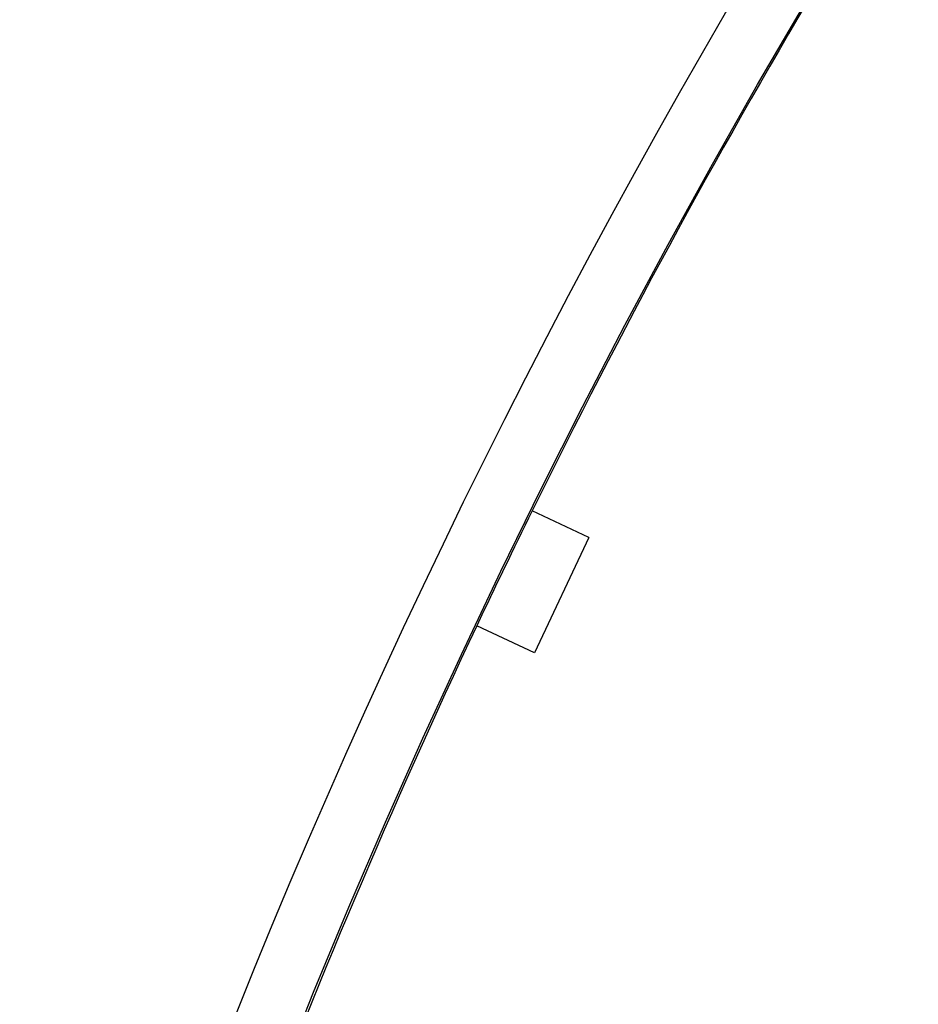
# Model space of a CAD drawing. Header units: millimetres. Extents: x 50 to 4150, y 50 to 2920.
# Tile 57 of 167: x 1268.514 to 1269.219, y 2013.141 to 2013.914. Entities that reach past the tile are written whole.
import ezdxf

# ---------------------------------------------------------------- set-up
doc = ezdxf.new("R2010")
doc.units = ezdxf.units.MM
doc.header["$LTSCALE"] = 10
doc.linetypes.add('SLD-Solido', pattern=[0])
doc.layers.add('QUOTE', color=1, linetype='SLD-Solido')
doc.styles.add('SLDTEXTSTYLE0', font='GOTHIC.TTF', dxfattribs={"width": 0.913})
doc.dimstyles.new('SLDDIMSTYLE0', dxfattribs={"dimtxt": 26.458333, "dimasz": 20, "dimexe": 0, "dimexo": 0.0625, "dimgap": 6.614583, "dimtad": 1, "dimdec": 1, "dimrnd": 1e-09, "dimzin": 12, "dimdsep": 46, "dimtxsty": 'SLDTEXTSTYLE0', "dimsah": 1, "dimcen": 0.09, "dimadec": 0, "dimazin": 3, "dimtfac": 1, "dimtdec": 1, "dimtofl": 0, "dimtmove": 0, "dimatfit": 3, "dimfxl": 1, "dimfrac": 2, "dimtolj": 1, "dimtzin": 12, "dimarcsym": 0})

# ---------------------------------------------------------------- blocks, each defined once
blk = doc.blocks.new('_D')
at = {"layer": 'QUOTE', "transparency": 16777216}
for p, q in [((784.25472, 2020.90096), (784.25472, 2701.32085)), ((1764.25472, 2020.90096), (1764.25472, 2701.32085)), ((1764.25472, 2691.32085), (784.25472, 2691.32085))]:
    blk.add_line(p, q, dxfattribs=at)
for points in [[(784.25472, 2691.32085), (804.25472, 2688.82085), (804.25472, 2693.82085)], [(1764.25472, 2691.32085), (1744.25472, 2693.82085), (1744.25472, 2688.82085)]]:
    blk.add_solid(points, dxfattribs=at)
at = {"layer": 'QUOTE', "transparency": 16777216, "char_height": 26.458333, "attachment_point": 1, "style": 'SLDTEXTSTYLE0'}
for s, insert in [('%%c', (1244.67629, 2725.11724)), ('980', (1284.61368, 2725.11724))]:
    blk.add_mtext(s, dxfattribs=dict(at, insert=insert))
blk = doc.blocks.new('_D_1')
at = {"layer": 'QUOTE', "transparency": 16777216}
for p, q in [((794.25472, 2020.90096), (794.25472, 2573.35478)), ((1754.25472, 2020.90096), (1754.25472, 2573.35478)), ((1754.25472, 2563.35478), (794.25472, 2563.35478))]:
    blk.add_line(p, q, dxfattribs=at)
for points in [[(794.25472, 2563.35478), (814.25472, 2560.85478), (814.25472, 2565.85478)], [(1754.25472, 2563.35478), (1734.25472, 2565.85478), (1734.25472, 2560.85478)]]:
    blk.add_solid(points, dxfattribs=at)
at = {"layer": 'QUOTE', "transparency": 16777216, "char_height": 26.458333, "attachment_point": 1, "style": 'SLDTEXTSTYLE0'}
for s, insert in [('%%c', (1244.67629, 2597.15116)), ('960', (1284.61368, 2597.15116))]:
    blk.add_mtext(s, dxfattribs=dict(at, insert=insert))

msp = doc.modelspace()

# ---------------------------------------------------------------- linework, layer by layer
for p, q in [((1268.96049, 2013.50693), (1268.91602, 2013.52789)), ((1268.96049, 2013.50693), (1268.91785, 2013.41648)), ((1268.91785, 2013.41648), (1268.87263, 2013.4378))]:
    msp.add_line(p, q)
for radius in [490, 490, 480, 480, 150, 148.158, 147.01142, 145.16941, 62.63041, 62.06169, 20, 20, 10.5, 10, 10, 8.25, 8.25, 8, 8, 7.5, 6.5, 6.5, 6, 6, 5.95, 5.4141]:
    msp.add_circle((1274.25472, 2010.90096), radius)
for start, end in [(144.763292, 153.800292), (153.800292, 154.763292), (154.763292, 163.800292)]:
    msp.add_arc((1274.25472, 2010.90096), 5.95, start, end)

# ---------------------------------------------------------------- dimensions: what is measured, and where the dimension line sits
at = {"layer": 'QUOTE'}
for base, p1, p2, picture, middle in [((784.25472, 2691.32085), (1764.25472, 2010.90096), (784.25472, 2010.90096), '_D', (1293.96964, 2691.32085)), ((794.25472, 2563.35478), (1754.25472, 2010.90096), (794.25472, 2010.90096), '_D_1', (1293.96964, 2563.35478))]:
    dim = msp.add_linear_dim(base=base, p1=p1, p2=p2, angle=0, text='%%c<>', dimstyle='SLDDIMSTYLE0', dxfattribs=at)
    dim.commit()
    dim.dimension.update_dxf_attribs({"geometry": picture, "text_midpoint": middle, "dimtype": 160})

doc.saveas('drawing.dxf')
